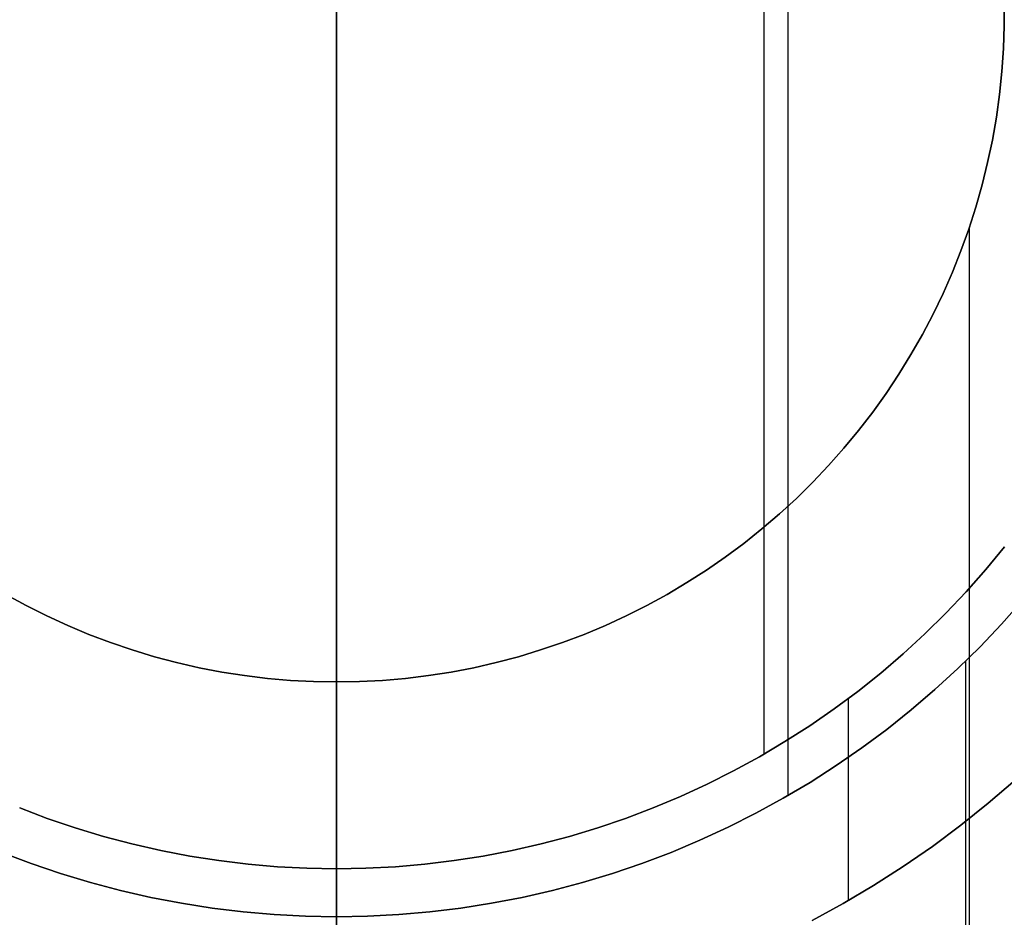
# Model space of a CAD drawing. Header units: millimetres. Extents: x -267 to 897, y -4167 to -3150.
# Tile 73 of 177: x 310 to 321, y -3527 to -3517. Entities that reach past the tile are written whole.
import ezdxf

# ---------------------------------------------------------------- set-up
doc = ezdxf.new("R2010")
doc.units = ezdxf.units.MM
doc.layers.add('1', color=7, linetype='Continuous')

msp = doc.modelspace()

# ---------------------------------------------------------------- linework, layer by layer
at = {"layer": '1', "color": 250, "true_color": 0x111111}
for p, q in [((313.664, -3442.903, 31.002), (313.664, -3590.902, 31.002)), ((313.664, -3590.902, 31.002), (313.664, -3442.903, 31.002)), ((313.664, -3449.94, 48.502), (313.664, -3583.866, 48.502)), ((313.664, -3583.866, 48.502), (313.664, -3449.94, 48.502)), ((313.664, -3506.903, 49.079), (313.664, -3526.902, 49.079)), ((313.664, -3526.902, 49.079), (313.664, -3506.903, 49.079)), ((313.664, -3507.434, 246.51), (313.664, -3526.371, 246.51)), ((313.664, -3526.371, 246.51), (313.664, -3507.434, 246.51)), ((318.664, -3508.243, 49.079), (318.664, -3525.562, 49.079)), ((318.399, -3508.702, 246.51), (318.399, -3525.103, 246.51)), ((321.063, -3517.03, 127.478), (321.063, -3516.775, 127.478)), ((321.063, -3517.03, 125.128), (321.063, -3516.775, 125.128)), ((321.063, -3516.775, 127.478), (321.063, -3517.03, 127.478)), ((321.063, -3516.775, 126.303), (321.063, -3517.03, 126.303)), ((321.063, -3517.03, 125.128), (321.063, -3516.775, 125.128)), ((321.054, -3517.286, 127.478), (321.063, -3517.03, 127.478)), ((321.054, -3517.286, 125.128), (321.063, -3517.03, 125.128)), ((321.063, -3517.03, 127.478), (321.054, -3517.286, 127.478)), ((321.063, -3517.03, 126.303), (321.054, -3517.286, 126.303)), ((321.054, -3517.286, 125.128), (321.063, -3517.03, 125.128)), ((321.036, -3517.54, 127.478), (321.054, -3517.286, 127.478)), ((321.036, -3517.54, 125.128), (321.054, -3517.286, 125.128)), ((321.054, -3517.286, 127.478), (321.036, -3517.54, 127.478)), ((321.054, -3517.286, 126.303), (321.036, -3517.54, 126.303)), ((321.036, -3517.54, 125.128), (321.054, -3517.286, 125.128)), ((321.01, -3517.794, 127.478), (321.036, -3517.54, 127.478)), ((321.01, -3517.794, 125.128), (321.036, -3517.54, 125.128)), ((321.036, -3517.54, 127.478), (321.01, -3517.794, 127.478)), ((321.036, -3517.54, 126.303), (321.01, -3517.794, 126.303)), ((321.01, -3517.794, 125.128), (321.036, -3517.54, 125.128)), ((320.975, -3518.047, 127.478), (321.01, -3517.794, 127.478)), ((320.975, -3518.047, 125.128), (321.01, -3517.794, 125.128)), ((321.01, -3517.794, 127.478), (320.975, -3518.047, 127.478)), ((321.01, -3517.794, 126.303), (320.975, -3518.047, 126.303)), ((320.975, -3518.047, 125.128), (321.01, -3517.794, 125.128)), ((320.931, -3518.299, 127.478), (320.975, -3518.047, 127.478)), ((320.931, -3518.299, 125.128), (320.975, -3518.047, 125.128)), ((320.975, -3518.047, 127.478), (320.931, -3518.299, 127.478)), ((320.975, -3518.047, 126.303), (320.931, -3518.299, 126.303)), ((320.931, -3518.299, 125.128), (320.975, -3518.047, 125.128)), ((320.878, -3518.549, 127.478), (320.931, -3518.299, 127.478)), ((320.878, -3518.549, 125.128), (320.931, -3518.299, 125.128)), ((320.931, -3518.299, 127.478), (320.878, -3518.549, 127.478)), ((320.931, -3518.299, 126.303), (320.878, -3518.549, 126.303)), ((320.878, -3518.549, 125.128), (320.931, -3518.299, 125.128)), ((320.817, -3518.797, 127.478), (320.878, -3518.549, 127.478)), ((320.817, -3518.797, 125.128), (320.878, -3518.549, 125.128)), ((320.878, -3518.549, 127.478), (320.817, -3518.797, 127.478)), ((320.878, -3518.549, 126.303), (320.817, -3518.797, 126.303)), ((320.817, -3518.797, 125.128), (320.878, -3518.549, 125.128)), ((320.747, -3519.043, 127.478), (320.817, -3518.797, 127.478)), ((320.747, -3519.043, 125.128), (320.817, -3518.797, 125.128)), ((320.817, -3518.797, 127.478), (320.747, -3519.043, 127.478)), ((320.817, -3518.797, 126.303), (320.747, -3519.043, 126.303)), ((320.747, -3519.043, 125.128), (320.817, -3518.797, 125.128)), ((320.669, -3519.286, 127.478), (320.747, -3519.043, 127.478)), ((320.669, -3519.286, 125.128), (320.747, -3519.043, 125.128)), ((320.747, -3519.043, 127.478), (320.669, -3519.286, 127.478)), ((320.747, -3519.043, 126.303), (320.669, -3519.286, 126.303)), ((320.669, -3519.286, 125.128), (320.747, -3519.043, 125.128)), ((320.583, -3519.526, 127.478), (320.669, -3519.286, 127.478)), ((320.583, -3519.526, 125.128), (320.669, -3519.286, 125.128)), ((320.669, -3519.286, 127.478), (320.583, -3519.526, 127.478)), ((320.669, -3519.286, 126.303), (320.583, -3519.526, 126.303)), ((320.583, -3519.526, 125.128), (320.669, -3519.286, 125.128)), ((320.673, -3519.276, 125.128), (320.673, -3529.042, 125.128)), ((320.488, -3519.764, 127.478), (320.583, -3519.526, 127.478)), ((320.488, -3519.764, 125.128), (320.583, -3519.526, 125.128)), ((320.583, -3519.526, 127.478), (320.488, -3519.764, 127.478)), ((320.583, -3519.526, 126.303), (320.488, -3519.764, 126.303)), ((320.488, -3519.764, 125.128), (320.583, -3519.526, 125.128)), ((320.385, -3519.998, 127.478), (320.488, -3519.764, 127.478)), ((320.385, -3519.998, 125.128), (320.488, -3519.764, 125.128)), ((320.488, -3519.764, 127.478), (320.385, -3519.998, 127.478)), ((320.488, -3519.764, 126.303), (320.385, -3519.998, 126.303)), ((320.385, -3519.998, 125.128), (320.488, -3519.764, 125.128)), ((320.275, -3520.228, 127.478), (320.385, -3519.998, 127.478)), ((320.275, -3520.228, 125.128), (320.385, -3519.998, 125.128)), ((320.385, -3519.998, 127.478), (320.275, -3520.228, 127.478)), ((320.385, -3519.998, 126.303), (320.275, -3520.228, 126.303)), ((320.275, -3520.228, 125.128), (320.385, -3519.998, 125.128)), ((320.156, -3520.454, 127.478), (320.275, -3520.228, 127.478)), ((320.156, -3520.454, 125.128), (320.275, -3520.228, 125.128)), ((320.275, -3520.228, 127.478), (320.156, -3520.454, 127.478)), ((320.275, -3520.228, 126.303), (320.156, -3520.454, 126.303)), ((320.156, -3520.454, 125.128), (320.275, -3520.228, 125.128)), ((320.029, -3520.676, 127.478), (320.156, -3520.454, 127.478)), ((320.029, -3520.676, 125.128), (320.156, -3520.454, 125.128)), ((320.156, -3520.454, 127.478), (320.029, -3520.676, 127.478)), ((320.156, -3520.454, 126.303), (320.029, -3520.676, 126.303)), ((320.029, -3520.676, 125.128), (320.156, -3520.454, 125.128)), ((319.895, -3520.893, 127.478), (320.029, -3520.676, 127.478)), ((319.895, -3520.893, 125.128), (320.029, -3520.676, 125.128)), ((320.029, -3520.676, 127.478), (319.895, -3520.893, 127.478)), ((320.029, -3520.676, 126.303), (319.895, -3520.893, 126.303)), ((319.895, -3520.893, 125.128), (320.029, -3520.676, 125.128)), ((319.754, -3521.106, 127.478), (319.895, -3520.893, 127.478)), ((319.754, -3521.106, 125.128), (319.895, -3520.893, 125.128)), ((319.895, -3520.893, 127.478), (319.754, -3521.106, 127.478)), ((319.895, -3520.893, 126.303), (319.754, -3521.106, 126.303)), ((319.754, -3521.106, 125.128), (319.895, -3520.893, 125.128)), ((319.605, -3521.314, 127.478), (319.754, -3521.106, 127.478)), ((319.605, -3521.314, 125.128), (319.754, -3521.106, 125.128)), ((319.754, -3521.106, 127.478), (319.605, -3521.314, 127.478)), ((319.754, -3521.106, 126.303), (319.605, -3521.314, 126.303)), ((319.605, -3521.314, 125.128), (319.754, -3521.106, 125.128)), ((319.449, -3521.516, 127.478), (319.605, -3521.314, 127.478)), ((319.449, -3521.516, 125.128), (319.605, -3521.314, 125.128)), ((319.605, -3521.314, 127.478), (319.449, -3521.516, 127.478)), ((319.605, -3521.314, 126.303), (319.449, -3521.516, 126.303)), ((319.449, -3521.516, 125.128), (319.605, -3521.314, 125.128)), ((319.287, -3521.713, 127.478), (319.449, -3521.516, 127.478)), ((319.287, -3521.713, 125.128), (319.449, -3521.516, 125.128)), ((319.449, -3521.516, 127.478), (319.287, -3521.713, 127.478)), ((319.449, -3521.516, 126.303), (319.287, -3521.713, 126.303)), ((319.287, -3521.713, 125.128), (319.449, -3521.516, 125.128)), ((319.117, -3521.904, 127.478), (319.287, -3521.713, 127.478)), ((319.117, -3521.904, 125.128), (319.287, -3521.713, 125.128)), ((319.287, -3521.713, 127.478), (319.117, -3521.904, 127.478)), ((319.287, -3521.713, 126.303), (319.117, -3521.904, 126.303)), ((319.117, -3521.904, 125.128), (319.287, -3521.713, 125.128)), ((318.941, -3522.09, 127.478), (319.117, -3521.904, 127.478)), ((318.941, -3522.09, 125.128), (319.117, -3521.904, 125.128)), ((319.117, -3521.904, 127.478), (318.941, -3522.09, 127.478)), ((319.117, -3521.904, 126.303), (318.941, -3522.09, 126.303)), ((318.941, -3522.09, 125.128), (319.117, -3521.904, 125.128)), ((318.759, -3522.269, 127.478), (318.941, -3522.09, 127.478)), ((318.759, -3522.269, 125.128), (318.941, -3522.09, 125.128)), ((318.941, -3522.09, 127.478), (318.759, -3522.269, 127.478)), ((318.941, -3522.09, 126.303), (318.759, -3522.269, 126.303)), ((318.759, -3522.269, 125.128), (318.941, -3522.09, 125.128)), ((318.571, -3522.441, 127.478), (318.759, -3522.269, 127.478)), ((318.571, -3522.441, 125.128), (318.759, -3522.269, 125.128)), ((318.759, -3522.269, 127.478), (318.571, -3522.441, 127.478)), ((318.759, -3522.269, 126.303), (318.571, -3522.441, 126.303)), ((318.571, -3522.441, 125.128), (318.759, -3522.269, 125.128)), ((318.377, -3522.607, 127.478), (318.571, -3522.441, 127.478)), ((318.377, -3522.607, 125.128), (318.571, -3522.441, 125.128)), ((318.571, -3522.441, 127.478), (318.377, -3522.607, 127.478)), ((318.571, -3522.441, 126.303), (318.377, -3522.607, 126.303)), ((318.377, -3522.607, 125.128), (318.571, -3522.441, 125.128)), ((318.177, -3522.767, 127.478), (318.377, -3522.607, 127.478)), ((318.177, -3522.767, 125.128), (318.377, -3522.607, 125.128)), ((318.377, -3522.607, 127.478), (318.177, -3522.767, 127.478)), ((318.377, -3522.607, 126.303), (318.177, -3522.767, 126.303)), ((318.177, -3522.767, 125.128), (318.377, -3522.607, 125.128)), ((317.972, -3522.919, 127.478), (318.177, -3522.767, 127.478)), ((317.972, -3522.919, 125.128), (318.177, -3522.767, 125.128)), ((318.177, -3522.767, 127.478), (317.972, -3522.919, 127.478)), ((318.177, -3522.767, 126.303), (317.972, -3522.919, 126.303)), ((317.972, -3522.919, 125.128), (318.177, -3522.767, 125.128)), ((320.859, -3523.058, 271.51), (321.067, -3522.806, 271.51)), ((321.067, -3522.806, 246.51), (320.859, -3523.058, 246.51)), ((321.067, -3522.806, 271.51), (320.859, -3523.058, 271.51)), ((320.859, -3523.058, 246.51), (321.067, -3522.806, 246.51)), ((321.067, -3522.806, 259.01), (320.859, -3523.058, 259.01)), ((317.762, -3523.064, 127.478), (317.972, -3522.919, 127.478)), ((317.762, -3523.064, 125.128), (317.972, -3522.919, 125.128)), ((317.972, -3522.919, 127.478), (317.762, -3523.064, 127.478)), ((317.972, -3522.919, 126.303), (317.762, -3523.064, 126.303)), ((317.762, -3523.064, 125.128), (317.972, -3522.919, 125.128)), ((317.547, -3523.202, 127.478), (317.762, -3523.064, 127.478)), ((317.547, -3523.202, 125.128), (317.762, -3523.064, 125.128)), ((317.762, -3523.064, 127.478), (317.547, -3523.202, 127.478)), ((317.762, -3523.064, 126.303), (317.547, -3523.202, 126.303)), ((317.547, -3523.202, 125.128), (317.762, -3523.064, 125.128)), ((320.642, -3523.303, 271.51), (320.859, -3523.058, 271.51)), ((320.859, -3523.058, 246.51), (320.642, -3523.303, 246.51)), ((320.859, -3523.058, 271.51), (320.642, -3523.303, 271.51)), ((320.642, -3523.303, 246.51), (320.859, -3523.058, 246.51)), ((320.859, -3523.058, 259.01), (320.642, -3523.303, 259.01)), ((317.327, -3523.332, 127.478), (317.547, -3523.202, 127.478)), ((317.327, -3523.332, 125.128), (317.547, -3523.202, 125.128)), ((317.547, -3523.202, 127.478), (317.327, -3523.332, 127.478)), ((317.547, -3523.202, 126.303), (317.327, -3523.332, 126.303)), ((317.327, -3523.332, 125.128), (317.547, -3523.202, 125.128)), ((320.417, -3523.54, 271.51), (320.642, -3523.303, 271.51)), ((320.642, -3523.303, 246.51), (320.417, -3523.54, 246.51)), ((320.642, -3523.303, 271.51), (320.417, -3523.54, 271.51)), ((320.417, -3523.54, 246.51), (320.642, -3523.303, 246.51)), ((320.642, -3523.303, 259.01), (320.417, -3523.54, 259.01)), ((310.001, -3523.332, 127.478), (310.225, -3523.455, 127.478)), ((310.001, -3523.332, 125.128), (310.225, -3523.455, 125.128)), ((310.225, -3523.455, 127.478), (310.001, -3523.332, 127.478)), ((310.225, -3523.455, 126.303), (310.001, -3523.332, 126.303)), ((310.001, -3523.332, 125.128), (310.225, -3523.455, 125.128)), ((317.103, -3523.455, 127.478), (317.327, -3523.332, 127.478)), ((317.103, -3523.455, 125.128), (317.327, -3523.332, 125.128)), ((317.327, -3523.332, 127.478), (317.103, -3523.455, 127.478)), ((317.327, -3523.332, 126.303), (317.103, -3523.455, 126.303)), ((317.103, -3523.455, 125.128), (317.327, -3523.332, 125.128)), ((321.033, -3523.662, 59.307), (321.262, -3523.403, 59.307)), ((321.033, -3523.662, 49.079), (321.262, -3523.403, 49.079)), ((321.262, -3523.403, 59.307), (321.033, -3523.662, 59.307)), ((321.262, -3523.403, 54.193), (321.033, -3523.662, 54.193)), ((321.262, -3523.403, 49.079), (321.033, -3523.662, 49.079)), ((310.225, -3523.455, 127.478), (310.453, -3523.569, 127.478)), ((310.225, -3523.455, 125.128), (310.453, -3523.569, 125.128)), ((310.453, -3523.569, 127.478), (310.225, -3523.455, 127.478)), ((310.453, -3523.569, 126.303), (310.225, -3523.455, 126.303)), ((310.225, -3523.455, 125.128), (310.453, -3523.569, 125.128)), ((316.875, -3523.569, 127.478), (317.103, -3523.455, 127.478)), ((316.875, -3523.569, 125.128), (317.103, -3523.455, 125.128)), ((317.103, -3523.455, 127.478), (316.875, -3523.569, 127.478)), ((317.103, -3523.455, 126.303), (316.875, -3523.569, 126.303)), ((316.875, -3523.569, 125.128), (317.103, -3523.455, 125.128)), ((320.184, -3523.769, 271.51), (320.417, -3523.54, 271.51)), ((320.417, -3523.54, 246.51), (320.184, -3523.769, 246.51)), ((320.417, -3523.54, 271.51), (320.184, -3523.769, 271.51)), ((320.184, -3523.769, 246.51), (320.417, -3523.54, 246.51)), ((320.417, -3523.54, 259.01), (320.184, -3523.769, 259.01)), ((310.453, -3523.569, 127.478), (310.686, -3523.676, 127.478)), ((310.453, -3523.569, 125.128), (310.686, -3523.676, 125.128)), ((310.686, -3523.676, 127.478), (310.453, -3523.569, 127.478)), ((310.686, -3523.676, 126.303), (310.453, -3523.569, 126.303)), ((310.453, -3523.569, 125.128), (310.686, -3523.676, 125.128)), ((316.643, -3523.676, 127.478), (316.875, -3523.569, 127.478)), ((316.643, -3523.676, 125.128), (316.875, -3523.569, 125.128)), ((316.875, -3523.569, 127.478), (316.643, -3523.676, 127.478)), ((316.875, -3523.569, 126.303), (316.643, -3523.676, 126.303)), ((316.643, -3523.676, 125.128), (316.875, -3523.569, 125.128)), ((310.686, -3523.676, 127.478), (310.921, -3523.775, 127.478)), ((310.686, -3523.676, 125.128), (310.921, -3523.775, 125.128)), ((310.921, -3523.775, 127.478), (310.686, -3523.676, 127.478)), ((310.921, -3523.775, 126.303), (310.686, -3523.676, 126.303)), ((310.686, -3523.676, 125.128), (310.921, -3523.775, 125.128)), ((316.407, -3523.775, 127.478), (316.643, -3523.676, 127.478)), ((316.407, -3523.775, 125.128), (316.643, -3523.676, 125.128)), ((316.643, -3523.676, 127.478), (316.407, -3523.775, 127.478)), ((316.643, -3523.676, 126.303), (316.407, -3523.775, 126.303)), ((316.407, -3523.775, 125.128), (316.643, -3523.676, 125.128)), ((320.796, -3523.912, 59.307), (321.033, -3523.662, 59.307)), ((320.796, -3523.912, 49.079), (321.033, -3523.662, 49.079)), ((321.033, -3523.662, 59.307), (320.796, -3523.912, 59.307)), ((321.033, -3523.662, 54.193), (320.796, -3523.912, 54.193)), ((321.033, -3523.662, 49.079), (320.796, -3523.912, 49.079)), ((310.921, -3523.775, 127.478), (311.16, -3523.866, 127.478)), ((310.921, -3523.775, 125.128), (311.16, -3523.866, 125.128)), ((311.16, -3523.866, 127.478), (310.921, -3523.775, 127.478)), ((311.16, -3523.866, 126.303), (310.921, -3523.775, 126.303)), ((310.921, -3523.775, 125.128), (311.16, -3523.866, 125.128)), ((311.16, -3523.866, 127.478), (311.402, -3523.948, 127.478)), ((311.16, -3523.866, 125.128), (311.402, -3523.948, 125.128)), ((311.402, -3523.948, 127.478), (311.16, -3523.866, 127.478)), ((311.402, -3523.948, 126.303), (311.16, -3523.866, 126.303)), ((311.16, -3523.866, 125.128), (311.402, -3523.948, 125.128)), ((315.926, -3523.948, 127.478), (316.168, -3523.866, 127.478)), ((315.926, -3523.948, 125.128), (316.168, -3523.866, 125.128)), ((316.168, -3523.866, 127.478), (315.926, -3523.948, 127.478)), ((316.168, -3523.866, 126.303), (315.926, -3523.948, 126.303)), ((315.926, -3523.948, 125.128), (316.168, -3523.866, 125.128)), ((316.168, -3523.866, 127.478), (316.407, -3523.775, 127.478)), ((316.168, -3523.866, 125.128), (316.407, -3523.775, 125.128)), ((316.407, -3523.775, 127.478), (316.168, -3523.866, 127.478)), ((316.407, -3523.775, 126.303), (316.168, -3523.866, 126.303)), ((316.168, -3523.866, 125.128), (316.407, -3523.775, 125.128)), ((319.943, -3523.99, 271.51), (320.184, -3523.769, 271.51)), ((320.184, -3523.769, 246.51), (319.943, -3523.99, 246.51)), ((320.184, -3523.769, 271.51), (319.943, -3523.99, 271.51)), ((319.943, -3523.99, 246.51), (320.184, -3523.769, 246.51)), ((320.184, -3523.769, 259.01), (319.943, -3523.99, 259.01)), ((311.402, -3523.948, 127.478), (311.646, -3524.022, 127.478)), ((311.402, -3523.948, 125.128), (311.646, -3524.022, 125.128)), ((311.646, -3524.022, 127.478), (311.402, -3523.948, 127.478)), ((311.646, -3524.022, 126.303), (311.402, -3523.948, 126.303)), ((311.402, -3523.948, 125.128), (311.646, -3524.022, 125.128)), ((315.682, -3524.022, 127.478), (315.926, -3523.948, 127.478)), ((315.682, -3524.022, 125.128), (315.926, -3523.948, 125.128)), ((315.926, -3523.948, 127.478), (315.682, -3524.022, 127.478)), ((315.926, -3523.948, 126.303), (315.682, -3524.022, 126.303)), ((315.682, -3524.022, 125.128), (315.926, -3523.948, 125.128)), ((320.549, -3524.154, 59.307), (320.796, -3523.912, 59.307)), ((320.549, -3524.154, 49.079), (320.796, -3523.912, 49.079)), ((320.796, -3523.912, 59.307), (320.549, -3524.154, 59.307)), ((320.796, -3523.912, 54.193), (320.549, -3524.154, 54.193)), ((320.796, -3523.912, 49.079), (320.549, -3524.154, 49.079)), ((311.646, -3524.022, 127.478), (311.893, -3524.087, 127.478)), ((311.646, -3524.022, 125.128), (311.893, -3524.087, 125.128)), ((311.893, -3524.087, 127.478), (311.646, -3524.022, 127.478)), ((311.893, -3524.087, 126.303), (311.646, -3524.022, 126.303)), ((311.646, -3524.022, 125.128), (311.893, -3524.087, 125.128)), ((311.893, -3524.087, 127.478), (312.142, -3524.144, 127.478)), ((311.893, -3524.087, 125.128), (312.142, -3524.144, 125.128)), ((312.142, -3524.144, 127.478), (311.893, -3524.087, 127.478)), ((312.142, -3524.144, 126.303), (311.893, -3524.087, 126.303)), ((311.893, -3524.087, 125.128), (312.142, -3524.144, 125.128)), ((315.186, -3524.144, 127.478), (315.435, -3524.087, 127.478)), ((315.186, -3524.144, 125.128), (315.435, -3524.087, 125.128)), ((315.435, -3524.087, 127.478), (315.186, -3524.144, 127.478)), ((315.435, -3524.087, 126.303), (315.186, -3524.144, 126.303)), ((315.186, -3524.144, 125.128), (315.435, -3524.087, 125.128)), ((315.435, -3524.087, 127.478), (315.682, -3524.022, 127.478)), ((315.435, -3524.087, 125.128), (315.682, -3524.022, 125.128)), ((315.682, -3524.022, 127.478), (315.435, -3524.087, 127.478)), ((315.682, -3524.022, 126.303), (315.435, -3524.087, 126.303)), ((315.435, -3524.087, 125.128), (315.682, -3524.022, 125.128)), ((319.695, -3524.203, 271.51), (319.943, -3523.99, 271.51)), ((319.943, -3523.99, 246.51), (319.695, -3524.203, 246.51)), ((319.943, -3523.99, 271.51), (319.695, -3524.203, 271.51)), ((319.695, -3524.203, 246.51), (319.943, -3523.99, 246.51)), ((319.943, -3523.99, 259.01), (319.695, -3524.203, 259.01)), ((320.632, -3524.075, 59.307), (320.632, -3528.971, 59.307)), ((312.142, -3524.144, 127.478), (312.393, -3524.192, 127.478)), ((312.142, -3524.144, 125.128), (312.393, -3524.192, 125.128)), ((312.393, -3524.192, 127.478), (312.142, -3524.144, 127.478)), ((312.393, -3524.192, 126.303), (312.142, -3524.144, 126.303)), ((312.142, -3524.144, 125.128), (312.393, -3524.192, 125.128)), ((312.393, -3524.192, 127.478), (312.645, -3524.232, 127.478)), ((312.393, -3524.192, 125.128), (312.645, -3524.232, 125.128)), ((312.645, -3524.232, 127.478), (312.393, -3524.192, 127.478)), ((312.645, -3524.232, 126.303), (312.393, -3524.192, 126.303)), ((312.393, -3524.192, 125.128), (312.645, -3524.232, 125.128)), ((314.683, -3524.232, 127.478), (314.935, -3524.192, 127.478)), ((314.683, -3524.232, 125.128), (314.935, -3524.192, 125.128)), ((314.935, -3524.192, 127.478), (314.683, -3524.232, 127.478)), ((314.935, -3524.192, 126.303), (314.683, -3524.232, 126.303)), ((314.683, -3524.232, 125.128), (314.935, -3524.192, 125.128)), ((314.935, -3524.192, 127.478), (315.186, -3524.144, 127.478)), ((314.935, -3524.192, 125.128), (315.186, -3524.144, 125.128)), ((315.186, -3524.144, 127.478), (314.935, -3524.192, 127.478)), ((315.186, -3524.144, 126.303), (314.935, -3524.192, 126.303)), ((314.935, -3524.192, 125.128), (315.186, -3524.144, 125.128)), ((320.295, -3524.387, 59.307), (320.549, -3524.154, 59.307)), ((320.295, -3524.387, 49.079), (320.549, -3524.154, 49.079)), ((320.549, -3524.154, 59.307), (320.295, -3524.387, 59.307)), ((320.549, -3524.154, 54.193), (320.295, -3524.387, 54.193)), ((320.549, -3524.154, 49.079), (320.295, -3524.387, 49.079)), ((312.645, -3524.232, 127.478), (312.899, -3524.263, 127.478)), ((312.645, -3524.232, 125.128), (312.899, -3524.263, 125.128)), ((312.899, -3524.263, 127.478), (312.645, -3524.232, 127.478)), ((312.899, -3524.263, 126.303), (312.645, -3524.232, 126.303)), ((312.645, -3524.232, 125.128), (312.899, -3524.263, 125.128)), ((312.899, -3524.263, 127.478), (313.154, -3524.285, 127.478)), ((312.899, -3524.263, 125.128), (313.154, -3524.285, 125.128)), ((313.154, -3524.285, 127.478), (312.899, -3524.263, 127.478)), ((313.154, -3524.285, 126.303), (312.899, -3524.263, 126.303)), ((312.899, -3524.263, 125.128), (313.154, -3524.285, 125.128)), ((313.154, -3524.285, 127.478), (313.409, -3524.298, 127.478)), ((313.154, -3524.285, 125.128), (313.409, -3524.298, 125.128)), ((313.409, -3524.298, 127.478), (313.154, -3524.285, 127.478)), ((313.409, -3524.298, 126.303), (313.154, -3524.285, 126.303)), ((313.154, -3524.285, 125.128), (313.409, -3524.298, 125.128)), ((313.409, -3524.298, 127.478), (313.664, -3524.302, 127.478)), ((313.409, -3524.298, 125.128), (313.664, -3524.302, 125.128)), ((313.664, -3524.302, 127.478), (313.409, -3524.298, 127.478)), ((313.664, -3524.302, 126.303), (313.409, -3524.298, 126.303)), ((313.409, -3524.298, 125.128), (313.664, -3524.302, 125.128)), ((313.664, -3524.302, 127.478), (313.919, -3524.298, 127.478)), ((313.664, -3524.302, 125.128), (313.919, -3524.298, 125.128)), ((313.919, -3524.298, 127.478), (313.664, -3524.302, 127.478)), ((313.919, -3524.298, 126.303), (313.664, -3524.302, 126.303)), ((313.664, -3524.302, 125.128), (313.919, -3524.298, 125.128)), ((313.664, -3524.302, 127.478), (313.664, -3536.905, 127.478)), ((313.664, -3536.905, 127.478), (313.664, -3524.302, 127.478)), ((313.664, -3524.302, 125.128), (313.664, -3524.302, 127.478)), ((313.664, -3524.302, 127.478), (313.664, -3524.302, 125.128)), ((313.664, -3524.302, 125.128), (313.664, -3530.92, 125.128)), ((313.664, -3530.92, 125.128), (313.664, -3524.302, 125.128)), ((313.919, -3524.298, 127.478), (314.175, -3524.285, 127.478)), ((313.919, -3524.298, 125.128), (314.175, -3524.285, 125.128)), ((314.175, -3524.285, 127.478), (313.919, -3524.298, 127.478)), ((314.175, -3524.285, 126.303), (313.919, -3524.298, 126.303)), ((313.919, -3524.298, 125.128), (314.175, -3524.285, 125.128)), ((314.175, -3524.285, 127.478), (314.429, -3524.263, 127.478)), ((314.175, -3524.285, 125.128), (314.429, -3524.263, 125.128)), ((314.429, -3524.263, 127.478), (314.175, -3524.285, 127.478)), ((314.429, -3524.263, 126.303), (314.175, -3524.285, 126.303)), ((314.175, -3524.285, 125.128), (314.429, -3524.263, 125.128)), ((314.429, -3524.263, 127.478), (314.683, -3524.232, 127.478)), ((314.429, -3524.263, 125.128), (314.683, -3524.232, 125.128)), ((314.683, -3524.232, 127.478), (314.429, -3524.263, 127.478)), ((314.683, -3524.232, 126.303), (314.429, -3524.263, 126.303)), ((314.429, -3524.263, 125.128), (314.683, -3524.232, 125.128)), ((319.439, -3524.406, 271.51), (319.695, -3524.203, 271.51)), ((319.695, -3524.203, 246.51), (319.439, -3524.406, 246.51)), ((319.695, -3524.203, 271.51), (319.439, -3524.406, 271.51)), ((319.439, -3524.406, 246.51), (319.695, -3524.203, 246.51)), ((319.695, -3524.203, 259.01), (319.439, -3524.406, 259.01)), ((319.177, -3524.601, 271.51), (319.439, -3524.406, 271.51)), ((319.439, -3524.406, 246.51), (319.177, -3524.601, 246.51)), ((319.439, -3524.406, 271.51), (319.177, -3524.601, 271.51)), ((319.177, -3524.601, 246.51), (319.439, -3524.406, 246.51)), ((319.439, -3524.406, 259.01), (319.177, -3524.601, 259.01)), ((320.033, -3524.612, 59.307), (320.295, -3524.387, 59.307)), ((320.033, -3524.612, 49.079), (320.295, -3524.387, 49.079)), ((320.295, -3524.387, 59.307), (320.033, -3524.612, 59.307)), ((320.295, -3524.387, 54.193), (320.033, -3524.612, 54.193)), ((320.295, -3524.387, 49.079), (320.033, -3524.612, 49.079)), ((319.334, -3524.486, 271.51), (319.334, -3526.723, 271.51)), ((318.908, -3524.787, 271.51), (319.177, -3524.601, 271.51)), ((319.177, -3524.601, 246.51), (318.908, -3524.787, 246.51)), ((319.177, -3524.601, 271.51), (318.908, -3524.787, 271.51)), ((318.908, -3524.787, 246.51), (319.177, -3524.601, 246.51)), ((319.177, -3524.601, 259.01), (318.908, -3524.787, 259.01)), ((319.763, -3524.827, 59.307), (320.033, -3524.612, 59.307)), ((319.763, -3524.827, 49.079), (320.033, -3524.612, 49.079)), ((320.033, -3524.612, 59.307), (319.763, -3524.827, 59.307)), ((320.033, -3524.612, 54.193), (319.763, -3524.827, 54.193)), ((320.033, -3524.612, 49.079), (319.763, -3524.827, 49.079)), ((318.632, -3524.963, 271.51), (318.908, -3524.787, 271.51)), ((318.908, -3524.787, 246.51), (318.632, -3524.963, 246.51)), ((318.908, -3524.787, 271.51), (318.632, -3524.963, 271.51)), ((318.632, -3524.963, 246.51), (318.908, -3524.787, 246.51)), ((318.908, -3524.787, 259.01), (318.632, -3524.963, 259.01)), ((319.486, -3525.033, 59.307), (319.763, -3524.827, 59.307)), ((319.486, -3525.033, 49.079), (319.763, -3524.827, 49.079)), ((319.763, -3524.827, 59.307), (319.486, -3525.033, 59.307)), ((319.763, -3524.827, 54.193), (319.486, -3525.033, 54.193)), ((319.763, -3524.827, 49.079), (319.486, -3525.033, 49.079)), ((318.351, -3525.13, 271.51), (318.632, -3524.963, 271.51)), ((318.632, -3524.963, 246.51), (318.351, -3525.13, 246.51)), ((318.632, -3524.963, 271.51), (318.351, -3525.13, 271.51)), ((318.351, -3525.13, 246.51), (318.632, -3524.963, 246.51)), ((318.632, -3524.963, 259.01), (318.351, -3525.13, 259.01)), ((319.202, -3525.229, 59.307), (319.486, -3525.033, 59.307)), ((319.202, -3525.229, 49.079), (319.486, -3525.033, 49.079)), ((319.486, -3525.033, 59.307), (319.202, -3525.229, 59.307)), ((319.486, -3525.033, 54.193), (319.202, -3525.229, 54.193)), ((319.486, -3525.033, 49.079), (319.202, -3525.229, 49.079)), ((318.064, -3525.287, 271.51), (318.351, -3525.13, 271.51)), ((318.351, -3525.13, 246.51), (318.064, -3525.287, 246.51)), ((318.351, -3525.13, 271.51), (318.064, -3525.287, 271.51)), ((318.064, -3525.287, 246.51), (318.351, -3525.13, 246.51)), ((318.351, -3525.13, 259.01), (318.064, -3525.287, 259.01)), ((317.772, -3525.434, 271.51), (318.064, -3525.287, 271.51)), ((318.064, -3525.287, 246.51), (317.772, -3525.434, 246.51)), ((318.064, -3525.287, 271.51), (317.772, -3525.434, 271.51)), ((317.772, -3525.434, 246.51), (318.064, -3525.287, 246.51)), ((318.064, -3525.287, 259.01), (317.772, -3525.434, 259.01)), ((318.911, -3525.415, 59.307), (319.202, -3525.229, 59.307)), ((318.911, -3525.415, 49.079), (319.202, -3525.229, 49.079)), ((319.202, -3525.229, 59.307), (318.911, -3525.415, 59.307)), ((319.202, -3525.229, 54.193), (318.911, -3525.415, 54.193)), ((319.202, -3525.229, 49.079), (318.911, -3525.415, 49.079)), ((321.184, -3525.391, 271.51), (320.886, -3525.645, 271.51)), ((320.886, -3525.645, 165.478), (321.184, -3525.391, 165.478)), ((321.184, -3525.391, 271.51), (320.886, -3525.645, 271.51)), ((321.184, -3525.391, 218.494), (320.886, -3525.645, 218.494)), ((320.886, -3525.645, 165.478), (321.184, -3525.391, 165.478)), ((317.476, -3525.57, 271.51), (317.772, -3525.434, 271.51)), ((317.772, -3525.434, 246.51), (317.476, -3525.57, 246.51)), ((317.772, -3525.434, 271.51), (317.476, -3525.57, 271.51)), ((317.476, -3525.57, 246.51), (317.772, -3525.434, 246.51)), ((317.772, -3525.434, 259.01), (317.476, -3525.57, 259.01)), ((318.614, -3525.591, 59.307), (318.911, -3525.415, 59.307)), ((318.614, -3525.591, 49.079), (318.911, -3525.415, 49.079)), ((318.911, -3525.415, 59.307), (318.614, -3525.591, 59.307)), ((318.911, -3525.415, 54.193), (318.614, -3525.591, 54.193)), ((318.911, -3525.415, 49.079), (318.614, -3525.591, 49.079)), ((317.174, -3525.697, 271.51), (317.476, -3525.57, 271.51)), ((317.476, -3525.57, 246.51), (317.174, -3525.697, 246.51)), ((317.476, -3525.57, 271.51), (317.174, -3525.697, 271.51)), ((317.174, -3525.697, 246.51), (317.476, -3525.57, 246.51)), ((317.476, -3525.57, 259.01), (317.174, -3525.697, 259.01)), ((318.311, -3525.757, 59.307), (318.614, -3525.591, 59.307)), ((318.311, -3525.757, 49.079), (318.614, -3525.591, 49.079)), ((318.614, -3525.591, 59.307), (318.311, -3525.757, 59.307)), ((318.614, -3525.591, 54.193), (318.311, -3525.757, 54.193)), ((318.614, -3525.591, 49.079), (318.311, -3525.757, 49.079)), ((310.154, -3525.697, 271.51), (310.46, -3525.813, 271.51)), ((310.46, -3525.813, 246.51), (310.154, -3525.697, 246.51)), ((310.46, -3525.813, 271.51), (310.154, -3525.697, 271.51)), ((310.154, -3525.697, 246.51), (310.46, -3525.813, 246.51)), ((310.46, -3525.813, 259.01), (310.154, -3525.697, 259.01)), ((316.868, -3525.813, 271.51), (317.174, -3525.697, 271.51)), ((317.174, -3525.697, 246.51), (316.868, -3525.813, 246.51)), ((317.174, -3525.697, 271.51), (316.868, -3525.813, 271.51)), ((316.868, -3525.813, 246.51), (317.174, -3525.697, 246.51)), ((317.174, -3525.697, 259.01), (316.868, -3525.813, 259.01)), ((320.886, -3525.645, 271.51), (320.58, -3525.889, 271.51)), ((320.58, -3525.889, 165.478), (320.886, -3525.645, 165.478)), ((320.886, -3525.645, 271.51), (320.58, -3525.889, 271.51)), ((320.886, -3525.645, 218.494), (320.58, -3525.889, 218.494)), ((320.58, -3525.889, 165.478), (320.886, -3525.645, 165.478)), ((310.46, -3525.813, 271.51), (310.769, -3525.918, 271.51)), ((310.769, -3525.918, 246.51), (310.46, -3525.813, 246.51)), ((310.769, -3525.918, 271.51), (310.46, -3525.813, 271.51)), ((310.46, -3525.813, 246.51), (310.769, -3525.918, 246.51)), ((310.769, -3525.918, 259.01), (310.46, -3525.813, 259.01)), ((316.559, -3525.918, 271.51), (316.868, -3525.813, 271.51)), ((316.868, -3525.813, 246.51), (316.559, -3525.918, 246.51)), ((316.868, -3525.813, 271.51), (316.559, -3525.918, 271.51)), ((316.559, -3525.918, 246.51), (316.868, -3525.813, 246.51)), ((316.868, -3525.813, 259.01), (316.559, -3525.918, 259.01)), ((318.003, -3525.912, 59.307), (318.311, -3525.757, 59.307)), ((318.003, -3525.912, 49.079), (318.311, -3525.757, 49.079)), ((318.311, -3525.757, 59.307), (318.003, -3525.912, 59.307)), ((318.311, -3525.757, 54.193), (318.003, -3525.912, 54.193)), ((318.311, -3525.757, 49.079), (318.003, -3525.912, 49.079)), ((310.769, -3525.918, 271.51), (311.082, -3526.013, 271.51)), ((311.082, -3526.013, 246.51), (310.769, -3525.918, 246.51)), ((311.082, -3526.013, 271.51), (310.769, -3525.918, 271.51)), ((310.769, -3525.918, 246.51), (311.082, -3526.013, 246.51)), ((311.082, -3526.013, 259.01), (310.769, -3525.918, 259.01)), ((316.246, -3526.013, 271.51), (316.559, -3525.918, 271.51)), ((316.559, -3525.918, 246.51), (316.246, -3526.013, 246.51)), ((316.559, -3525.918, 271.51), (316.246, -3526.013, 271.51)), ((316.246, -3526.013, 246.51), (316.559, -3525.918, 246.51)), ((316.559, -3525.918, 259.01), (316.246, -3526.013, 259.01)), ((317.689, -3526.056, 59.307), (318.003, -3525.912, 59.307)), ((317.689, -3526.056, 49.079), (318.003, -3525.912, 49.079)), ((318.003, -3525.912, 59.307), (317.689, -3526.056, 59.307)), ((318.003, -3525.912, 54.193), (317.689, -3526.056, 54.193)), ((318.003, -3525.912, 49.079), (317.689, -3526.056, 49.079)), ((320.58, -3525.889, 271.51), (320.266, -3526.123, 271.51)), ((320.266, -3526.123, 165.478), (320.58, -3525.889, 165.478)), ((320.58, -3525.889, 271.51), (320.266, -3526.123, 271.51)), ((320.58, -3525.889, 218.494), (320.266, -3526.123, 218.494)), ((320.266, -3526.123, 165.478), (320.58, -3525.889, 165.478)), ((311.082, -3526.013, 271.51), (311.398, -3526.096, 271.51)), ((311.398, -3526.096, 246.51), (311.082, -3526.013, 246.51)), ((311.398, -3526.096, 271.51), (311.082, -3526.013, 271.51)), ((311.082, -3526.013, 246.51), (311.398, -3526.096, 246.51)), ((311.398, -3526.096, 259.01), (311.082, -3526.013, 259.01)), ((315.93, -3526.096, 271.51), (316.246, -3526.013, 271.51)), ((316.246, -3526.013, 246.51), (315.93, -3526.096, 246.51)), ((316.246, -3526.013, 271.51), (315.93, -3526.096, 271.51)), ((315.93, -3526.096, 246.51), (316.246, -3526.013, 246.51)), ((316.246, -3526.013, 259.01), (315.93, -3526.096, 259.01)), ((311.398, -3526.096, 271.51), (311.717, -3526.169, 271.51)), ((311.717, -3526.169, 246.51), (311.398, -3526.096, 246.51)), ((311.717, -3526.169, 271.51), (311.398, -3526.096, 271.51)), ((311.398, -3526.096, 246.51), (311.717, -3526.169, 246.51)), ((311.717, -3526.169, 259.01), (311.398, -3526.096, 259.01)), ((315.611, -3526.169, 271.51), (315.93, -3526.096, 271.51)), ((315.93, -3526.096, 246.51), (315.611, -3526.169, 246.51)), ((315.93, -3526.096, 271.51), (315.611, -3526.169, 271.51)), ((315.611, -3526.169, 246.51), (315.93, -3526.096, 246.51)), ((315.93, -3526.096, 259.01), (315.611, -3526.169, 259.01)), ((317.371, -3526.19, 59.307), (317.689, -3526.056, 59.307)), ((317.371, -3526.19, 49.079), (317.689, -3526.056, 49.079)), ((317.689, -3526.056, 59.307), (317.371, -3526.19, 59.307)), ((317.689, -3526.056, 54.193), (317.371, -3526.19, 54.193)), ((317.689, -3526.056, 49.079), (317.371, -3526.19, 49.079)), ((320.266, -3526.123, 271.51), (319.944, -3526.345, 271.51)), ((319.944, -3526.345, 165.478), (320.266, -3526.123, 165.478)), ((320.266, -3526.123, 271.51), (319.944, -3526.345, 271.51)), ((320.266, -3526.123, 218.494), (319.944, -3526.345, 218.494)), ((319.944, -3526.345, 165.478), (320.266, -3526.123, 165.478)), ((309.957, -3526.19, 59.307), (310.28, -3526.312, 59.307)), ((309.957, -3526.19, 49.079), (310.28, -3526.312, 49.079)), ((310.28, -3526.312, 59.307), (309.957, -3526.19, 59.307)), ((310.28, -3526.312, 54.193), (309.957, -3526.19, 54.193)), ((310.28, -3526.312, 49.079), (309.957, -3526.19, 49.079)), ((311.717, -3526.169, 271.51), (312.038, -3526.231, 271.51)), ((312.038, -3526.231, 246.51), (311.717, -3526.169, 246.51)), ((312.038, -3526.231, 271.51), (311.717, -3526.169, 271.51)), ((311.717, -3526.169, 246.51), (312.038, -3526.231, 246.51)), ((312.038, -3526.231, 259.01), (311.717, -3526.169, 259.01)), ((312.038, -3526.231, 271.51), (312.361, -3526.281, 271.51)), ((312.361, -3526.281, 246.51), (312.038, -3526.231, 246.51)), ((312.361, -3526.281, 271.51), (312.038, -3526.231, 271.51)), ((312.038, -3526.231, 246.51), (312.361, -3526.281, 246.51)), ((312.361, -3526.281, 259.01), (312.038, -3526.231, 259.01)), ((314.968, -3526.281, 271.51), (315.29, -3526.231, 271.51)), ((315.29, -3526.231, 246.51), (314.968, -3526.281, 246.51)), ((315.29, -3526.231, 271.51), (314.968, -3526.281, 271.51)), ((314.968, -3526.281, 246.51), (315.29, -3526.231, 246.51)), ((315.29, -3526.231, 259.01), (314.968, -3526.281, 259.01)), ((315.29, -3526.231, 271.51), (315.611, -3526.169, 271.51)), ((315.611, -3526.169, 246.51), (315.29, -3526.231, 246.51)), ((315.611, -3526.169, 271.51), (315.29, -3526.231, 271.51)), ((315.29, -3526.231, 246.51), (315.611, -3526.169, 246.51)), ((315.611, -3526.169, 259.01), (315.29, -3526.231, 259.01)), ((317.048, -3526.312, 59.307), (317.371, -3526.19, 59.307)), ((317.048, -3526.312, 49.079), (317.371, -3526.19, 49.079)), ((317.371, -3526.19, 59.307), (317.048, -3526.312, 59.307)), ((317.371, -3526.19, 54.193), (317.048, -3526.312, 54.193)), ((317.371, -3526.19, 49.079), (317.048, -3526.312, 49.079)), ((310.28, -3526.312, 59.307), (310.607, -3526.423, 59.307)), ((310.28, -3526.312, 49.079), (310.607, -3526.423, 49.079)), ((310.607, -3526.423, 59.307), (310.28, -3526.312, 59.307)), ((310.607, -3526.423, 54.193), (310.28, -3526.312, 54.193)), ((310.607, -3526.423, 49.079), (310.28, -3526.312, 49.079)), ((312.361, -3526.281, 271.51), (312.685, -3526.321, 271.51)), ((312.685, -3526.321, 246.51), (312.361, -3526.281, 246.51)), ((312.685, -3526.321, 271.51), (312.361, -3526.281, 271.51)), ((312.361, -3526.281, 246.51), (312.685, -3526.321, 246.51)), ((312.685, -3526.321, 259.01), (312.361, -3526.281, 259.01)), ((312.685, -3526.321, 271.51), (313.011, -3526.349, 271.51)), ((313.011, -3526.349, 246.51), (312.685, -3526.321, 246.51)), ((313.011, -3526.349, 271.51), (312.685, -3526.321, 271.51)), ((312.685, -3526.321, 246.51), (313.011, -3526.349, 246.51)), ((313.011, -3526.349, 259.01), (312.685, -3526.321, 259.01)), ((313.011, -3526.349, 271.51), (313.337, -3526.366, 271.51)), ((313.337, -3526.366, 246.51), (313.011, -3526.349, 246.51)), ((313.337, -3526.366, 271.51), (313.011, -3526.349, 271.51)), ((313.011, -3526.349, 246.51), (313.337, -3526.366, 246.51)), ((313.337, -3526.366, 259.01), (313.011, -3526.349, 259.01)), ((313.337, -3526.366, 271.51), (313.664, -3526.371, 271.51)), ((313.664, -3526.371, 246.51), (313.337, -3526.366, 246.51)), ((313.664, -3526.371, 271.51), (313.337, -3526.366, 271.51)), ((313.337, -3526.366, 246.51), (313.664, -3526.371, 246.51)), ((313.664, -3526.371, 259.01), (313.337, -3526.366, 259.01)), ((313.664, -3526.371, 271.51), (313.991, -3526.366, 271.51)), ((313.991, -3526.366, 246.51), (313.664, -3526.371, 246.51)), ((313.991, -3526.366, 271.51), (313.664, -3526.371, 271.51)), ((313.664, -3526.371, 246.51), (313.991, -3526.366, 246.51)), ((313.991, -3526.366, 259.01), (313.664, -3526.371, 259.01)), ((313.664, -3526.371, 271.51), (313.664, -3528.243, 271.51)), ((313.664, -3528.243, 271.51), (313.664, -3526.371, 271.51)), ((313.664, -3526.371, 246.51), (313.664, -3526.371, 271.51)), ((313.664, -3526.371, 271.51), (313.664, -3526.371, 246.51)), ((313.991, -3526.366, 271.51), (314.317, -3526.349, 271.51)), ((314.317, -3526.349, 246.51), (313.991, -3526.366, 246.51)), ((314.317, -3526.349, 271.51), (313.991, -3526.366, 271.51)), ((313.991, -3526.366, 246.51), (314.317, -3526.349, 246.51)), ((314.317, -3526.349, 259.01), (313.991, -3526.366, 259.01)), ((314.317, -3526.349, 271.51), (314.643, -3526.321, 271.51)), ((314.643, -3526.321, 246.51), (314.317, -3526.349, 246.51)), ((314.643, -3526.321, 271.51), (314.317, -3526.349, 271.51)), ((314.317, -3526.349, 246.51), (314.643, -3526.321, 246.51)), ((314.643, -3526.321, 259.01), (314.317, -3526.349, 259.01)), ((314.643, -3526.321, 271.51), (314.968, -3526.281, 271.51)), ((314.968, -3526.281, 246.51), (314.643, -3526.321, 246.51)), ((314.968, -3526.281, 271.51), (314.643, -3526.321, 271.51)), ((314.643, -3526.321, 246.51), (314.968, -3526.281, 246.51)), ((314.968, -3526.281, 259.01), (314.643, -3526.321, 259.01)), ((316.721, -3526.423, 59.307), (317.048, -3526.312, 59.307)), ((316.721, -3526.423, 49.079), (317.048, -3526.312, 49.079)), ((317.048, -3526.312, 59.307), (316.721, -3526.423, 59.307)), ((317.048, -3526.312, 54.193), (316.721, -3526.423, 54.193)), ((317.048, -3526.312, 49.079), (316.721, -3526.423, 49.079)), ((319.944, -3526.345, 271.51), (319.614, -3526.556, 271.51)), ((319.614, -3526.556, 165.478), (319.944, -3526.345, 165.478)), ((319.944, -3526.345, 271.51), (319.614, -3526.556, 271.51)), ((319.944, -3526.345, 218.494), (319.614, -3526.556, 218.494)), ((319.614, -3526.556, 165.478), (319.944, -3526.345, 165.478)), ((310.607, -3526.423, 59.307), (310.937, -3526.523, 59.307)), ((310.607, -3526.423, 49.079), (310.937, -3526.523, 49.079)), ((310.937, -3526.523, 59.307), (310.607, -3526.423, 59.307)), ((310.937, -3526.523, 54.193), (310.607, -3526.423, 54.193)), ((310.937, -3526.523, 49.079), (310.607, -3526.423, 49.079)), ((316.391, -3526.523, 59.307), (316.721, -3526.423, 59.307)), ((316.391, -3526.523, 49.079), (316.721, -3526.423, 49.079)), ((316.721, -3526.423, 59.307), (316.391, -3526.523, 59.307)), ((316.721, -3526.423, 54.193), (316.391, -3526.523, 54.193)), ((316.721, -3526.423, 49.079), (316.391, -3526.523, 49.079)), ((310.937, -3526.523, 59.307), (311.271, -3526.612, 59.307)), ((310.937, -3526.523, 49.079), (311.271, -3526.612, 49.079)), ((311.271, -3526.612, 59.307), (310.937, -3526.523, 59.307)), ((311.271, -3526.612, 54.193), (310.937, -3526.523, 54.193)), ((311.271, -3526.612, 49.079), (310.937, -3526.523, 49.079)), ((316.057, -3526.612, 59.307), (316.391, -3526.523, 59.307)), ((316.057, -3526.612, 49.079), (316.391, -3526.523, 49.079)), ((316.391, -3526.523, 59.307), (316.057, -3526.612, 59.307)), ((316.391, -3526.523, 54.193), (316.057, -3526.612, 54.193)), ((316.391, -3526.523, 49.079), (316.057, -3526.612, 49.079)), ((319.614, -3526.556, 271.51), (319.277, -3526.756, 271.51)), ((319.277, -3526.756, 165.478), (319.614, -3526.556, 165.478)), ((319.614, -3526.556, 271.51), (319.277, -3526.756, 271.51)), ((319.614, -3526.556, 218.494), (319.277, -3526.756, 218.494)), ((319.277, -3526.756, 165.478), (319.614, -3526.556, 165.478)), ((311.271, -3526.612, 59.307), (311.608, -3526.688, 59.307)), ((311.271, -3526.612, 49.079), (311.608, -3526.688, 49.079)), ((311.608, -3526.688, 59.307), (311.271, -3526.612, 59.307)), ((311.608, -3526.688, 54.193), (311.271, -3526.612, 54.193)), ((311.608, -3526.688, 49.079), (311.271, -3526.612, 49.079)), ((311.608, -3526.688, 59.307), (311.947, -3526.754, 59.307)), ((311.608, -3526.688, 49.079), (311.947, -3526.754, 49.079)), ((311.947, -3526.754, 59.307), (311.608, -3526.688, 59.307)), ((311.947, -3526.754, 54.193), (311.608, -3526.688, 54.193)), ((311.947, -3526.754, 49.079), (311.608, -3526.688, 49.079)), ((315.382, -3526.754, 59.307), (315.721, -3526.688, 59.307)), ((315.382, -3526.754, 49.079), (315.721, -3526.688, 49.079)), ((315.721, -3526.688, 59.307), (315.382, -3526.754, 59.307)), ((315.721, -3526.688, 54.193), (315.382, -3526.754, 54.193)), ((315.721, -3526.688, 49.079), (315.382, -3526.754, 49.079)), ((315.721, -3526.688, 59.307), (316.057, -3526.612, 59.307)), ((315.721, -3526.688, 49.079), (316.057, -3526.612, 49.079)), ((316.057, -3526.612, 59.307), (315.721, -3526.688, 59.307)), ((316.057, -3526.612, 54.193), (315.721, -3526.688, 54.193)), ((316.057, -3526.612, 49.079), (315.721, -3526.688, 49.079)), ((311.947, -3526.754, 59.307), (312.288, -3526.807, 59.307)), ((311.947, -3526.754, 49.079), (312.288, -3526.807, 49.079)), ((312.288, -3526.807, 59.307), (311.947, -3526.754, 59.307)), ((312.288, -3526.807, 54.193), (311.947, -3526.754, 54.193)), ((312.288, -3526.807, 49.079), (311.947, -3526.754, 49.079)), ((312.288, -3526.807, 59.307), (312.63, -3526.849, 59.307)), ((312.288, -3526.807, 49.079), (312.63, -3526.849, 49.079)), ((312.63, -3526.849, 59.307), (312.288, -3526.807, 59.307)), ((312.63, -3526.849, 54.193), (312.288, -3526.807, 54.193)), ((312.63, -3526.849, 49.079), (312.288, -3526.807, 49.079)), ((314.698, -3526.849, 59.307), (315.041, -3526.807, 59.307)), ((314.698, -3526.849, 49.079), (315.041, -3526.807, 49.079)), ((315.041, -3526.807, 59.307), (314.698, -3526.849, 59.307)), ((315.041, -3526.807, 54.193), (314.698, -3526.849, 54.193)), ((315.041, -3526.807, 49.079), (314.698, -3526.849, 49.079)), ((315.041, -3526.807, 59.307), (315.382, -3526.754, 59.307)), ((315.041, -3526.807, 49.079), (315.382, -3526.754, 49.079)), ((315.382, -3526.754, 59.307), (315.041, -3526.807, 59.307)), ((315.382, -3526.754, 54.193), (315.041, -3526.807, 54.193)), ((315.382, -3526.754, 49.079), (315.041, -3526.807, 49.079)), ((319.277, -3526.756, 271.51), (318.934, -3526.944, 271.51)), ((318.934, -3526.944, 165.478), (319.277, -3526.756, 165.478)), ((319.277, -3526.756, 271.51), (318.934, -3526.944, 271.51)), ((319.277, -3526.756, 218.494), (318.934, -3526.944, 218.494)), ((318.934, -3526.944, 165.478), (319.277, -3526.756, 165.478)), ((312.63, -3526.849, 59.307), (312.974, -3526.878, 59.307)), ((312.63, -3526.849, 49.079), (312.974, -3526.878, 49.079)), ((312.974, -3526.878, 59.307), (312.63, -3526.849, 59.307)), ((312.974, -3526.878, 54.193), (312.63, -3526.849, 54.193)), ((312.974, -3526.878, 49.079), (312.63, -3526.849, 49.079)), ((312.974, -3526.878, 59.307), (313.319, -3526.896, 59.307)), ((312.974, -3526.878, 49.079), (313.319, -3526.896, 49.079)), ((313.319, -3526.896, 59.307), (312.974, -3526.878, 59.307)), ((313.319, -3526.896, 54.193), (312.974, -3526.878, 54.193)), ((313.319, -3526.896, 49.079), (312.974, -3526.878, 49.079)), ((313.319, -3526.896, 59.307), (313.664, -3526.902, 59.307)), ((313.319, -3526.896, 49.079), (313.664, -3526.902, 49.079)), ((313.664, -3526.902, 59.307), (313.319, -3526.896, 59.307)), ((313.664, -3526.902, 54.193), (313.319, -3526.896, 54.193)), ((313.664, -3526.902, 49.079), (313.319, -3526.896, 49.079)), ((313.664, -3526.902, 59.307), (314.009, -3526.896, 59.307)), ((313.664, -3526.902, 49.079), (314.009, -3526.896, 49.079)), ((314.009, -3526.896, 59.307), (313.664, -3526.902, 59.307)), ((314.009, -3526.896, 54.193), (313.664, -3526.902, 54.193)), ((314.009, -3526.896, 49.079), (313.664, -3526.902, 49.079)), ((313.664, -3526.902, 59.307), (313.664, -3530.838, 59.307)), ((313.664, -3530.838, 59.307), (313.664, -3526.902, 59.307)), ((313.664, -3526.902, 49.079), (313.664, -3526.902, 59.307)), ((313.664, -3526.902, 59.307), (313.664, -3526.902, 49.079)), ((314.009, -3526.896, 59.307), (314.354, -3526.878, 59.307)), ((314.009, -3526.896, 49.079), (314.354, -3526.878, 49.079)), ((314.354, -3526.878, 59.307), (314.009, -3526.896, 59.307)), ((314.354, -3526.878, 54.193), (314.009, -3526.896, 54.193)), ((314.354, -3526.878, 49.079), (314.009, -3526.896, 49.079)), ((314.354, -3526.878, 59.307), (314.698, -3526.849, 59.307)), ((314.354, -3526.878, 49.079), (314.698, -3526.849, 49.079)), ((314.698, -3526.849, 59.307), (314.354, -3526.878, 59.307)), ((314.698, -3526.849, 54.193), (314.354, -3526.878, 54.193)), ((314.698, -3526.849, 49.079), (314.354, -3526.878, 49.079))]:
    msp.add_line(p, q, dxfattribs=at)
at = {"layer": '1', "color": 7, "true_color": 0xffffff}
for p, q in [((313.664, -3445.709, 31.002), (313.664, -3588.096, 31.002)), ((313.664, -3588.096, 31.002), (313.664, -3445.709, 31.002)), ((313.664, -3494.403), (313.664, -3539.403)), ((313.664, -3539.403), (313.664, -3494.403))]:
    msp.add_line(p, q, dxfattribs=at)

doc.saveas('drawing.dxf')
